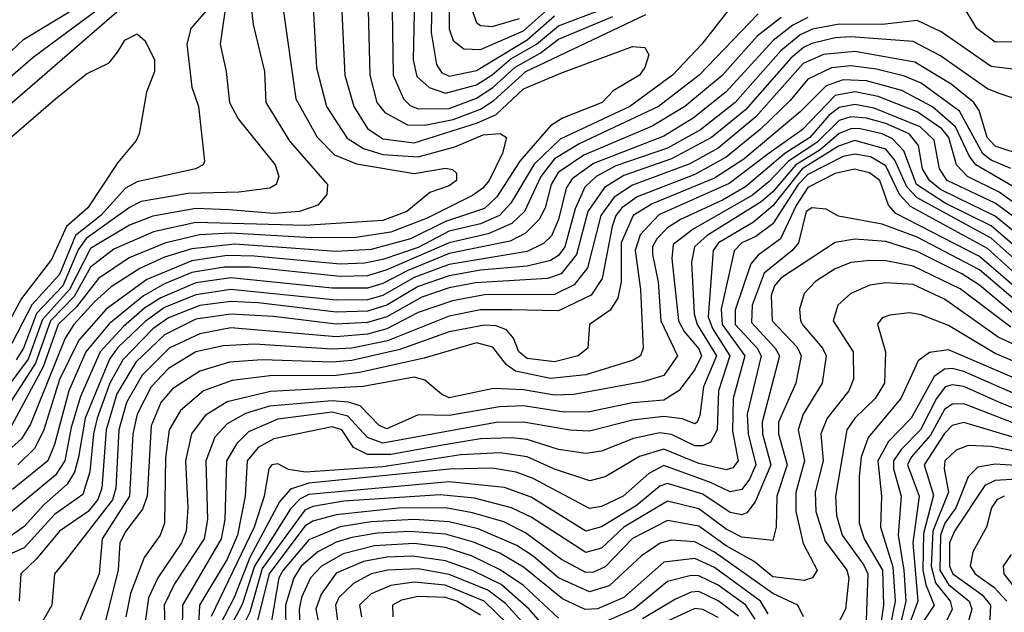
# Model space of a CAD drawing. Extents: x 501367 to 657802, y 482273 to 547541.
# Tile 187 of 256: x 562563 to 565088, y 528757 to 530278. Entities that reach past the tile are written whole.
import ezdxf

# ---------------------------------------------------------------- set-up
doc = ezdxf.new("R2010")
doc.units = 0

msp = doc.modelspace()

# ---------------------------------------------------------------- linework, layer by layer
at = {"layer": '0CON20XD'}
for points in [[(563145.2, 530415), (563162, 530265), (563190.9, 530145), (563194.8, 530065), (563256.3, 529965), (563352.9, 529855), (563351.2, 529828.8), (563328.1, 529801.9), (563280.8, 529785), (563215, 529780.5), (563099.4, 529789.4), (563015, 529792.9), (562905, 529773.3), (562845, 529750.7), (562745, 529690.2), (562690.8, 529585), (562621.4, 529508.6), (562585, 529406.2), (562495, 529286.4)], [(563516.5, 530415), (563520.7, 530135), (563547.6, 530075), (563565, 530057.6), (563585, 530049.3), (563665, 530050), (563735, 530076), (563776.6, 530103.4), (563833.9, 530156.1), (563897.9, 530192.1), (563945, 530227.6), (564084.1, 530285.9)], [(563577.6, 530415), (563572.1, 530175), (563581.6, 530131.6), (563613.7, 530103.7), (563655, 530089), (563735, 530110.8), (563775, 530136), (563822.9, 530177.1), (563888.9, 530215), (563945, 530262), (564065, 530307.6)], [(563621.8, 530415), (563618.8, 530245), (563632.4, 530162.4), (563645, 530141.8), (563665, 530132.4), (563735, 530147.6), (563865, 530226.1), (563935, 530287.5)], [(563666, 530415), (563664.4, 530254.4), (563675, 530224.6), (563702.6, 530202.6), (563745, 530201.1), (563855, 530249.1), (563932.6, 530317.4)], [(561752.6, 529487.4), (561799, 529541), (561920.5, 529599.5), (562055, 529678.7), (562095, 529709.2), (562130.3, 529749.7), (562152.9, 529785), (562186.6, 529875), (562190.4, 529915), (562184.4, 530045.6), (562192.8, 530067.2), (562223.1, 530076.9), (562375, 530078), (562445, 530114.3), (562475.2, 530135), (562572.9, 530227.1), (562735.4, 530325)], [(563387.7, 530335), (563397, 530135), (563420, 530055), (563455, 529998.2), (563495, 529972.3), (563575, 529962), (563737.4, 530012.6), (563785.5, 530034.5), (563855, 530100.3), (563955, 530142.1), (564135, 530209.2), (564166.2, 530206.2), (564177.2, 530187.2), (564166.8, 530155), (564152.9, 530135), (564085.2, 530094.9), (564057.4, 530065), (563955.3, 530024.7), (563924.3, 530005.7), (563845.8, 529915), (563786.8, 529823.2), (563755, 529793.5), (563655, 529760), (563565.2, 529715), (563465, 529687.9), (563375, 529682.7), (563247.6, 529692.4), (563115, 529701.4), (563005, 529689.6), (562935, 529668.1), (562871.2, 529638.8), (562798.3, 529591.7), (562755, 529553.9), (562701.9, 529495), (562679.5, 529460.5), (562590.7, 529239.3), (562568.2, 529201.8), (562535, 529172.3)], [(563314.8, 530325), (563324.2, 530154.2), (563350.5, 530055), (563403.3, 529973.3), (563445, 529946.7), (563495, 529931.6), (563585, 529926.1), (563678.9, 529951.1), (563752.2, 529982.2), (563795.5, 529985.5), (563812.1, 529975), (563801.4, 529935), (563767.1, 529865), (563750.8, 529845), (563725, 529826.4), (563608.7, 529768.7), (563515, 529732.7), (563425, 529718.5), (563311.9, 529718.1), (563105, 529729.7), (563024.4, 529725.6), (562935.9, 529704.1), (562843.8, 529666.2), (562765, 529613.1), (562709.2, 529540.8), (562662, 529495), (562623.3, 529386.7), (562536.3, 529223.7)], [(563094.3, 530335), (563077.1, 530215), (563092.6, 530145), (563101, 530065), (563123.2, 530023.2), (563218.8, 529905), (563227.7, 529875), (563221.3, 529855), (563204.8, 529845.2), (563125.1, 529834.9), (562995, 529831.8), (562875, 529811), (562845, 529795.9), (562733.7, 529716.3), (562713, 529687), (562673.6, 529595), (562606.6, 529523.4), (562573, 529435), (562554, 529405)], [(563456.3, 530336.3), (563461.3, 530135), (563479.5, 530065), (563499.5, 530039.5), (563558.2, 530008.2), (563602.7, 530007.3), (563675, 530021.5), (563745, 530047.7), (563779.3, 530070.7), (563861.4, 530145), (564169, 530291.1)], [(563712.7, 530332.7), (563735, 530270.8), (563745, 530263.2), (563775, 530260), (563845, 530281.2)], [(562479.6, 530010.4), (562812.3, 530297.7)], [(562480.3, 530079.7), (562598.2, 530181.8), (562765, 530305.6)], [(563239.2, 530305), (563271.6, 530075), (563325.8, 529975.8), (563371, 529931), (563427.4, 529907.4), (563575, 529883), (563655, 529896.6), (563673.6, 529893.6), (563683.4, 529883.4), (563683.4, 529865), (563665, 529851.3), (563615, 529834), (563556.5, 529785), (563495, 529762.2), (563295, 529749.8), (563015, 529757.2), (562906.5, 529733.5), (562805, 529689), (562745, 529642.4), (562702.8, 529567.2), (562642.3, 529505), (562603.6, 529396.4), (562513.5, 529255)], [(563040.7, 530299.3), (563002.2, 530255), (562992.3, 530215), (563004.4, 530104.4), (563021.8, 530055), (563037.5, 529915), (563034, 529905), (563014, 529895), (562865, 529861.6), (562834.4, 529845), (562771.5, 529775), (562706.2, 529723.8), (562665, 529623.6), (562594.2, 529545.8), (562532, 529425)], [(564457.5, 530292.5), (564306.1, 530135), (564201.7, 530055), (564000.1, 529959.9), (563935, 529920.3), (563899.6, 529875), (563857.8, 529785), (563825.6, 529754.4), (563765, 529728.2), (563665, 529705.2), (563504.7, 529635.3), (563455, 529620.4), (563385, 529618.7), (563155, 529642.9), (563087.4, 529642.6), (563005, 529628.7), (562935, 529599.8), (562880.7, 529569.3), (562792.7, 529497.3), (562733.1, 529425), (562689.4, 529325), (562652.7, 529187.3), (562635.7, 529145), (562545, 529071.6)], [(564379.2, 530300.8), (564312.9, 530215), (564237.7, 530135), (564128, 530055), (563949.2, 529970.8), (563882.9, 529907.1), (563823.3, 529806.7), (563793.9, 529775), (563745, 529753.7), (563665, 529734.6), (563585, 529693.3), (563495, 529662.4), (563447.6, 529652.4), (563385, 529650.5), (563165, 529671.1), (563095, 529672.2), (563005, 529658.6), (562889.4, 529610.6), (562785.1, 529534.9), (562714.9, 529455), (562665, 529354), (562625.2, 529224.8), (562601.7, 529178.3), (562558.7, 529135)], [(565225, 530222.5), (565065, 530219.8), (565017.6, 530255), (564982.9, 530312.9)], [(565215, 530137.5), (565055, 530157.4), (564926.4, 530246.4), (564865, 530275.5), (564775, 530265.6), (564665, 530266.2), (564596.6, 530253.4), (564565, 530238.7), (564515, 530198.2), (564398.5, 530065), (564309, 529995), (564225, 529948.1), (564092.5, 529902.5), (564041.6, 529875), (564012.4, 529847.6), (563987.5, 529792.5), (563961.2, 529695), (563945, 529672.6), (563925, 529659.6), (563865, 529645.3), (563745, 529634.6), (563665, 529620.4), (563585, 529593.3), (563505, 529544.9), (563455, 529529.5), (563375, 529526.9), (563175, 529551), (563105, 529554), (563025, 529544.3), (562945, 529512.6), (562905, 529483.9), (562827.5, 529405), (562794.5, 529345), (562762, 529255), (562752.3, 529215), (562742.8, 529117.2), (562725, 529059), (562652.7, 529007.3), (562575, 528921.7), (562468.6, 528875)], [(564516.2, 530283.8), (564454.9, 530235.1), (564365.2, 530134.8), (564268.8, 530055), (564185.5, 530004.5), (564010.2, 529929.8), (563944.2, 529885.8), (563926, 529855), (563910.7, 529795), (563895.2, 529764.8), (563860.6, 529729.4), (563820.9, 529709.1), (563665, 529677.2), (563556.9, 529633.1), (563495, 529600.3), (563455, 529588.5), (563365, 529588.8), (563105, 529615.1), (563015, 529602), (562925, 529563.7), (562883, 529537), (562829.4, 529490.5), (562769.6, 529425), (562719.2, 529310.8), (562695, 529231.3), (562678.8, 529145), (562655, 529108.5), (562535, 529008.1)], [(564585, 530283), (564546.3, 530263.7), (564495.3, 530224.7), (564375, 530092.8), (564290.6, 530025), (564215, 529978.9), (564035, 529908.8), (563980.6, 529869.4), (563964.9, 529845.1), (563945.2, 529764.8), (563926.9, 529723.1), (563906.9, 529703.1), (563865, 529682.7), (563665, 529649.2), (563575, 529616.3), (563495, 529570), (563455, 529558.7), (563375, 529557.5), (563105, 529585.2), (563015, 529571.6), (562935, 529539.1), (562885, 529503.4), (562815, 529436.3), (562793.5, 529406.5), (562731.2, 529255), (562714.4, 529155), (562703.5, 529116.5), (562684.8, 529085.2), (562625, 529032.5), (562575, 528976.9), (562538.5, 528951.5)], [(562397.4, 529852.6), (562655, 530074.7), (562735, 530139.1), (562792.6, 530167.4), (562814.6, 530195.4), (562833.1, 530225), (562865, 530241.4), (562885, 530223.8), (562908.9, 530175), (562908.9, 530145), (562888.6, 530091.4), (562870, 529985), (562862.2, 529967.8), (562815, 529911.3), (562738.3, 529795), (562683.2, 529746.8), (562645, 529662.4), (562568.2, 529561.8), (562532.1, 529495)], [(565144.1, 530065), (565077.5, 530087.5), (565045, 530100), (564924.6, 530184.6), (564855, 530222), (564695, 530233.5), (564655, 530230.8), (564595, 530216.6), (564573.5, 530206.5), (564541.2, 530178.8), (564425, 530046), (564337.9, 529975), (564235, 529920.2), (564112.3, 529877.7), (564063.3, 529846.7), (564020, 529785), (563991.1, 529675), (563952.2, 529625), (563916.6, 529613.4), (563732.4, 529602.4), (563665, 529589.5), (563595, 529565.9), (563505, 529514.8), (563455, 529500.1), (563375, 529495.9), (563214.2, 529515.8), (563105, 529522.2), (563015, 529508.7), (562935, 529469), (562861.5, 529398.5), (562812.7, 529317.3), (562785.1, 529225), (562774, 529075), (562763.9, 529046.1), (562738.8, 529015), (562665, 528964.8), (562606.5, 528893.5), (562566.3, 528855), (562561.8, 528785)], [(565142.9, 529927.1), (565065, 529953.4), (565044.5, 529975), (565024.3, 530044.3), (565010.6, 530065), (564951.9, 530111.9), (564858.9, 530168.9), (564705, 530196.2), (564625, 530188.1), (564572.4, 530165), (564451.2, 530028.8), (564355, 529948.2), (564282.2, 529907.8), (564135, 529853.3), (564088.2, 529821.8), (564053.9, 529775), (564019.6, 529640.4), (563985, 529597.1), (563935, 529572.3), (563755, 529571.1), (563673.7, 529556.3), (563585, 529526.5), (563505, 529484), (563455, 529470.9), (563375, 529463.8), (563105, 529486.4), (563025, 529471.8), (562946.3, 529435), (562877.3, 529365), (562836.9, 529295), (562817.3, 529225), (562810.2, 529075), (562801.4, 529045), (562680.7, 528889.3), (562652.9, 528855), (562645.6, 528775), (562600.7, 528695)], [(565105, 529895.7), (565055, 529917.5), (565033.7, 529933.7), (564973.2, 530043.2), (564875, 530114.7), (564832.5, 530132.5), (564761, 530151), (564695, 530159.5), (564645, 530154.5), (564585, 530125.2), (564539.4, 530070.6), (564463.5, 529996.5), (564375.5, 529924.5), (564295, 529880.4), (564147.2, 529822.8), (564107.3, 529795), (564092, 529775), (564082.8, 529747.2), (564057, 529613), (564029.1, 529570.9), (563945, 529530), (563825, 529533.4), (563745, 529532.6), (563665, 529517.1), (563506.6, 529453.4), (563415, 529434.9), (563365, 529431.8), (563165.1, 529444.9), (563085, 529440.3), (563015, 529425.1), (562945, 529382.3), (562900.6, 529335), (562865, 529265.3), (562853.1, 529215), (562845.1, 529055), (562774.9, 528945), (562766.7, 528855), (562716.5, 528735)], [(565215, 529789), (565015.4, 529905), (564998.2, 529928.2), (564963.1, 530003.1), (564903.9, 530053.9), (564825.8, 530095.8), (564735, 530120.6), (564675, 530123.7), (564631.9, 530108.1), (564565, 530041), (564420.4, 529919.6), (564345, 529871.3), (564185.1, 529804.9), (564136.8, 529775), (564106.2, 529705), (564105.6, 529605), (564097.2, 529562.8), (564077.5, 529532.5), (564024.5, 529495), (564020, 529435), (563995.5, 529415), (563935, 529399.6), (563865, 529407.9), (563843.6, 529425), (563830, 529460), (563811.5, 529481.5), (563785, 529492), (563755, 529493.5), (563665, 529476.2), (563538.5, 529431.5), (563415, 529402.8), (563365, 529398.5), (563185, 529404.9), (563101.7, 529398.3), (563025, 529375.9), (562955, 529330.3), (562925.4, 529295), (562900.2, 529235), (562889.8, 529055), (562878.6, 529021.4), (562835.1, 528964.9), (562820, 528935), (562815.9, 528865), (562780.6, 528725)], [(565145, 529784.5), (565075.4, 529835.4), (564994.1, 529875), (564965.9, 529905), (564946.5, 529975), (564928, 529998), (564865, 530041), (564765, 530080.8), (564705, 530092.2), (564655, 530082.8), (564570.1, 529995), (564485.1, 529935), (564382.9, 529857.1), (564202.8, 529777.2), (564155, 529725.6), (564141.6, 529685), (564155.8, 529585), (564162.7, 529435), (564155.8, 529415), (564136.6, 529403.4), (564015, 529366.4), (563925, 529356.7), (563835.2, 529375.3), (563811.6, 529391.6), (563776.9, 529436.9), (563735, 529448.7), (563600.8, 529409.2), (563435, 529371.9), (563375, 529364.6), (563205, 529363.2), (563108.5, 529351.5), (563035, 529324.8), (562975.5, 529274.5), (562946.6, 529225), (562937, 529153), (562934.8, 528985), (562923.3, 528955), (562882.6, 528897.4), (562847.9, 528805), (562835.9, 528745)], [(565170, 529730), (565065, 529806.6), (564942.2, 529865), (564922.6, 529895), (564908.3, 529968.3), (564873, 530003), (564755, 530050.6), (564705, 530060), (564665, 530052.1), (564638.2, 530031.8), (564589.4, 529975), (564525.4, 529934.6), (564425, 529849), (564365.6, 529814.4), (564258.4, 529765), (564225, 529743.1), (564197.1, 529715), (564186.5, 529695), (564186.3, 529675), (564200.7, 529605), (564207.6, 529505), (564250.2, 529415), (564215, 529364.3), (564161.6, 529348.4), (563984.3, 529315.7), (563935, 529313.9), (563855, 529328), (563778.6, 529331.4), (563665, 529307.4), (563645, 529316.3), (563602.7, 529352.7), (563575, 529360.4), (563444.1, 529335.9), (563206.4, 529323.6), (563095, 529297.2), (563038.6, 529261.4), (563003.9, 529215), (562988.7, 529145), (562994.3, 529025), (562990, 528965), (562978.3, 528935), (562917.4, 528845), (562893.7, 528793.7), (562884.2, 528725)], [(565145, 529707.2), (565065, 529773.3), (564970.3, 529819.7), (564925, 529842.2), (564896.4, 529865), (564879.1, 529895), (564868.8, 529955), (564844.2, 529985), (564785, 530011.7), (564735, 530024.9), (564695, 530028.5), (564665, 530018.9), (564607.3, 529962.8), (564535.2, 529914.8), (564485, 529861.7), (564442.4, 529827.6), (564290.1, 529739.9), (564239.6, 529700.4), (564235.4, 529665), (564253.3, 529505), (564267.7, 529477.7), (564305, 529433), (564311.6, 529415), (564295, 529379.8), (564254.4, 529325.6), (564215, 529301.4), (564135, 529294.4), (564025, 529271.5), (563959.4, 529270.6), (563855, 529286.6), (563793.8, 529283.8), (563665, 529261.7), (563585, 529263.4), (563505, 529227.7), (563485, 529236.1), (563436.4, 529286.4), (563406.3, 529296.3), (563365, 529299.7), (563204.3, 529285.7), (563142.8, 529267.2), (563095, 529240.5), (563063.6, 529206.4), (563041.1, 529145), (563045.1, 528995.1), (563036, 528945), (562960.7, 528829.3), (562933.8, 528775), (562937, 528665)], [(565145, 529670.4), (565055, 529748.4), (564936.6, 529806.6), (564863.4, 529855), (564831, 529941), (564801.8, 529971.8), (564775, 529984.9), (564715, 529998.1), (564695, 529998), (564665, 529986), (564616, 529944), (564553.5, 529905), (564495, 529835.8), (564465, 529810.2), (564326.2, 529723.8), (564294.3, 529695), (564285.9, 529655), (564292.7, 529522.7), (564301.1, 529495), (564350, 529415), (564316.6, 529335), (564307.9, 529262.1), (564300.8, 529245), (564295, 529240.3), (564263.3, 529253.3), (564215, 529259.1), (564135, 529249.6), (564025, 529221.2), (563975, 529224.4), (563855, 529244.9), (563785, 529244.1), (563495, 529190.9), (563455.1, 529205.1), (563405, 529259.8), (563365, 529270.2), (563225, 529252), (563149.9, 529220.1), (563119.9, 529190.1), (563093.6, 529145), (563089.8, 528995), (563079.8, 528945), (562980.5, 528775), (562979.7, 528705)], [(565155, 529628.1), (565055, 529716.8), (564865, 529820.2), (564838.3, 529848.3), (564807.5, 529917.5), (564785, 529945.1), (564705, 529967.3), (564663.4, 529953.4), (564570.4, 529895), (564495, 529800.1), (564445, 529757.7), (564355.1, 529705), (564341.5, 529685), (564329.3, 529515), (564340.2, 529485), (564384.6, 529415), (564355.9, 529325), (564351.9, 529225), (564335, 529193.1), (564315, 529183.8), (564295, 529183.8), (564235, 529213), (564205, 529217.2), (564137.3, 529202.7), (564055, 529170.6), (564015, 529164), (563945, 529174.3), (563865, 529200.2), (563825, 529204.7), (563745, 529202), (563653.2, 529186.8), (563515, 529161.4), (563455, 529161.4), (563419.4, 529179.4), (563389.7, 529225), (563365, 529232.6), (563215, 529202.2), (563175, 529180), (563147, 529145), (563141.5, 529055), (563121.8, 528955), (563095, 528893.3), (563024.7, 528775), (563020.7, 528705)], [(565145, 529599.9), (565045, 529690.7), (564848.1, 529798.1), (564819.3, 529829.3), (564785, 529902.4), (564745, 529925.6), (564705, 529932.8), (564675, 529926.9), (564585, 529880.4), (564559.8, 529855), (564495, 529753.7), (564450.9, 529720.9), (564415.4, 529704.6), (564395.5, 529684.5), (564362.7, 529535), (564365.2, 529495), (564423.3, 529415), (564393.1, 529305), (564391.8, 529221.8), (564406.2, 529145), (564392.4, 529127.6), (564375, 529122.7), (564305, 529138.2), (564215, 529175.5), (564153.3, 529156.7), (564065, 529103.9), (564025.9, 529094.1), (563935, 529124.3), (563865, 529155.6), (563795.6, 529165.6), (563695, 529160.7), (563495, 529130.3), (563295.9, 529115.9), (563253, 529123), (563225, 529137.7), (563210, 529135), (563202.6, 529125), (563190.2, 529055), (563164.6, 528975), (563054.2, 528745.8)], [(565140.6, 529570.6), (565025, 529669.7), (564810.6, 529780.6), (564791.9, 529801.9), (564769.4, 529865), (564742.8, 529885), (564704.3, 529894.3), (564655, 529883), (564585, 529847.2), (564555, 529801.1), (564514.6, 529715), (564457, 529673), (564438.6, 529651.4), (564398.1, 529531.9), (564398.6, 529495), (564454.9, 529435), (564465.3, 529415), (564429.1, 529265), (564431.2, 529215), (564450.9, 529135), (564435, 529098), (564415, 529071.7), (564385, 529065.4), (564335, 529089.8), (564215, 529133.5), (564177, 529113), (564111.1, 529055), (564055, 529028.3), (564025, 529023), (563880, 529100), (563836.6, 529116.6), (563775, 529126.6), (563665.8, 529124.2), (563305, 529088), (563257.6, 529072.4), (563229.9, 529040.1), (563153.1, 528896.9), (563113.2, 528795), (563076.4, 528723.6)], [(564631.5, 529791.5), (564595, 529795.2), (564580.3, 529785), (564560.4, 529705), (564544.5, 529685), (564472.5, 529627.5), (564442.1, 529545), (564440.1, 529500.1), (564500.8, 529435), (564511.6, 529415), (564467.3, 529245), (564468.1, 529215), (564489.6, 529135), (564449.7, 529040.3), (564428.3, 529011.7), (564415, 529006.5), (564385, 529012.8), (564315, 529059.7), (564225, 529087.6), (564205, 529080.2), (564145, 529030.5), (564055, 528976.2), (564015, 528964.9), (563875, 529052.3), (563806.8, 529076.8), (563665, 529091.5), (563305, 529059.1), (563282.4, 529047.6), (563258.1, 529021.9), (563165.3, 528874.7), (563133.6, 528776.4), (563095, 528704.3)], [(565133.6, 529543.6), (565025, 529635.3), (564865, 529719.2), (564775, 529753), (564663.5, 529773.5), (564631.5, 529791.5)], [(565115, 529521), (565025, 529596.6), (564979.3, 529625), (564865, 529682.5), (564785, 529708.1), (564705, 529714.6), (564654.4, 529705.6), (564515, 529614), (564498.9, 529595), (564490.3, 529569.7), (564492.9, 529505), (564557, 529437), (564567.4, 529415), (564553.6, 529345), (564509.6, 529245), (564509, 529215), (564531.2, 529135), (564505.1, 529055), (564503.5, 528975), (564495, 528940.9), (564415, 528949.1), (564375, 528969.9), (564305, 529022.5), (564225, 529041.7), (564112.7, 528975), (564055, 528921.5), (564015, 528910), (563875, 529001), (563825, 529024.9), (563729.7, 529049.7), (563641.8, 529058.2), (563395, 529041.7), (563315, 529028.2), (563295, 529018.8), (563185, 528868.9), (563153.1, 528756.9), (563122.5, 528695)], [(565105, 529488.6), (564975, 529586.6), (564855, 529645.3), (564785, 529658.6), (564745, 529659.7), (564695, 529654.2), (564655, 529638), (564604.1, 529605.9), (564574.8, 529575), (564563, 529535), (564565.6, 529505), (564573, 529493), (564622.4, 529435), (564631.8, 529415), (564621.3, 529345), (564572.7, 529265), (564559.7, 529225), (564576, 529145), (564554, 529064), (564553.6, 529015), (564572.8, 528932.8), (564608.4, 528865), (564596.7, 528845), (564575, 528838.1), (564495, 528847.9), (564446.7, 528886.7), (564375, 528927.6), (564305, 528978), (564225, 528992.4), (564135, 528946.1), (564065, 528873), (564035, 528859.6), (564015, 528859), (563952.5, 528892.5), (563860.4, 528960.4), (563805, 528988.5), (563725, 529012.3), (563655, 529024.7), (563535, 529023.7), (563375, 529006.9), (563315, 528990.6), (563295, 528977.4), (563202.8, 528855), (563162.8, 528695)], [(565415, 529304.6), (565072.7, 529462.7), (564935, 529560.2), (564855, 529598.1), (564785, 529602.6), (564743.6, 529596.4), (564694.6, 529575), (564661.4, 529545), (564649.8, 529505), (564700.6, 529425), (564702, 529355), (564689.8, 529325), (564634.5, 529255), (564618, 529215)], [(565411, 529275), (565065, 529420.7), (564945, 529492.7), (564875, 529519.8), (564845, 529525.2), (564795, 529519.2), (564775, 529512.3), (564763.5, 529496.5), (564783.9, 529425), (564781.6, 529345), (564757.4, 529305), (564705, 529255.2), (564684.2, 529225), (564655.4, 529055), (564658.3, 529005), (564672.8, 528955), (564728.1, 528878), (564738.4, 528855), (564733.9, 528736.1)], [(565144.2, 529345), (564945, 529430.3), (564896.7, 529423.3), (564867.6, 529402.4), (564823.3, 529305), (564739.4, 529205), (564721.8, 529155), (564716.4, 529105), (564716.2, 528985), (564729.2, 528945), (564775.7, 528865), (564779, 528775), (564768.6, 528705)], [(565144.8, 529304.8), (564985, 529375.1), (564955, 529382), (564935, 529380.6), (564908.5, 529361.5), (564872.2, 529295), (564850, 529255), (564791.9, 529195), (564764.4, 529145), (564773.8, 529055), (564771, 528975), (564802.9, 528872.9), (564808.5, 528785), (564783.2, 528655)], [(565145, 529266.6), (565074.2, 529295.8), (564985, 529335.9), (564955, 529340.4), (564937, 529335), (564914.2, 529305.8), (564873.6, 529225), (564824.9, 529175.1), (564804.5, 529145), (564804.1, 529125), (564824.1, 529055), (564816.1, 528955), (564831, 528865), (564836.2, 528785), (564789.1, 528585)], [(565135, 529233.1), (564985, 529291.9), (564955, 529291.2), (564935, 529277.5), (564898.8, 529211.2), (564849.3, 529155), (564840.3, 529135), (564869.9, 529055), (564853.8, 528935), (564866.8, 528785), (564836.4, 528703.6)], [(565125, 529201.5), (564985, 529243.8), (564955, 529236.3), (564935, 529215.8), (564882.7, 529135), (564907, 529057), (564881, 528959), (564879.7, 528865), (564887.5, 528827.5), (564908.8, 528775), (564855.8, 528695)], [(564618, 529215), (564623.7, 529145), (564603.6, 529065), (564605.4, 529015), (564628.9, 528938.9), (564684.8, 528865), (564690, 528845), (564681.1, 528765), (564655.4, 528715)], [(565136, 529166), (565055, 529182.2), (564995.5, 529184.5), (564965, 529172.6), (564936.2, 529145), (564934.3, 529125), (564945.3, 529065), (564905, 528965), (564900.6, 528875), (564912.4, 528832.4), (564949.8, 528785), (564954.4, 528765), (564940.1, 528735)], [(565207.5, 529127.5), (565065, 529137), (565021, 529129), (564996.1, 529103.9), (564964.2, 529025), (564935.7, 528985), (564924.8, 528955), (564923.3, 528865), (564945, 528827.7), (564998.3, 528785), (565005.1, 528765), (564996.3, 528735), (564960.9, 528675), (564960.3, 528635), (564985.9, 528585), (565092.3, 528515)], [(565135, 529098.8), (565065, 529095.3), (565038.2, 529081.8), (564960.7, 528965), (564947.7, 528935), (564948.2, 528875), (564956.4, 528855), (565031.3, 528801.3), (565053.2, 528775), (565051.1, 528738.9), (565037.7, 528702.3), (565028.1, 528655), (565042.3, 528595), (565057.7, 528575), (565148.2, 528505)], [(565088.5, 529055), (565069.7, 529045), (565056, 529025), (565043.2, 528975), (565007.9, 528912.1), (565001.1, 528875), (565014, 528855), (565061.5, 528821.5), (565095.1, 528785)], [(564573.2, 528745), (564558.7, 528775), (564495, 528804.7), (564345, 528911.1), (564295, 528937.3), (564235, 528941.5), (564205.7, 528934.3), (564158.2, 528901.8), (564075.1, 528824.9), (564025, 528809.4), (563945, 528845.4), (563880.5, 528900.5), (563838, 528928), (563739.5, 528970.5), (563665, 528989.1), (563575, 528994.9), (563465, 528989), (563385, 528975.6), (563305, 528942.7), (563238.6, 528865), (563228.1, 528845), (563208.8, 528735)], [(564482.5, 528752.5), (564463.4, 528785), (564345, 528871.9), (564295, 528894.3), (564215, 528885.4), (564112.8, 528795), (564045, 528765.3), (564013.9, 528763.9), (563955, 528790.9), (563855, 528872.6), (563795, 528908.6), (563726.9, 528936.9), (563655, 528956.9), (563565, 528964), (563480.4, 528959.6), (563415, 528948.6), (563375, 528936.9), (563327.8, 528912.2), (563284.9, 528875.1), (563266.7, 528845), (563244.9, 528775.1), (563245.6, 528705)], [(563945, 528741.9), (563855.8, 528825.8), (563795.9, 528865.9), (563721.8, 528901.8), (563655, 528923), (563575, 528933), (563473.2, 528926.8), (563393.3, 528906.7), (563337.3, 528875), (563308.8, 528845), (563286.1, 528795), (563280, 528765), (563281.9, 528715)], [(563945, 528678.1), (563870.1, 528765), (563797.7, 528827.7), (563725, 528863.7), (563655, 528888.8), (563571, 528901), (563505, 528898.2), (563445, 528887), (563375, 528857.4), (563336.8, 528803.2), (563323.1, 528765), (563336.6, 528695)], [(565106.2, 528905), (565085.6, 528875), (565087.6, 528855), (565134.7, 528795)], [(563876.5, 528705), (563809.4, 528779.4), (563763.7, 528813.7), (563665, 528853.6), (563585, 528868), (563507.5, 528865), (563465, 528855.3), (563419.1, 528830.9), (563381.8, 528795), (563372.9, 528775), (563378, 528735)], [(564449.3, 528739.3), (564425.8, 528775), (564355, 528826.1), (564305, 528850.6), (564285, 528851.3), (564225, 528836), (564138.3, 528765), (564065, 528731.8)], [(563815, 528726.3), (563754.9, 528785), (563654.1, 528825.9), (563575, 528833.6), (563515, 528825.1), (563465, 528804.1), (563434.8, 528775), (563439.7, 528745)], [(564406.4, 528746.4), (564355, 528786.1), (564305, 528809.9), (564285, 528808.2), (564245, 528790.5), (564160.5, 528739.5)], [(563745, 528749), (563684.4, 528785), (563655, 528794.7), (563585, 528797.5), (563542.3, 528787.7), (563519.7, 528775), (563520.5, 528745)], [(564355, 528743.2), (564315, 528763.8), (564295, 528766.2), (564102.7, 528677.3)]]:
    msp.add_lwpolyline(points, dxfattribs=at)

doc.saveas('drawing.dxf')
